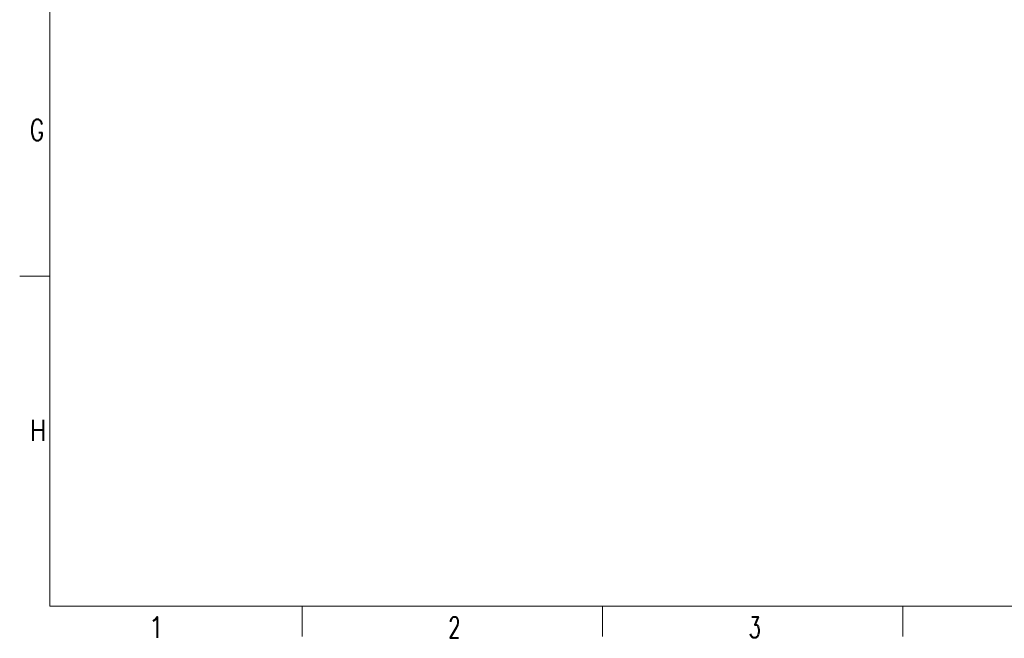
# Model space of a CAD drawing. Header units: inches. Extents: x 0 to 23760, y -13 to 16800.
# Tile 1 of 256: x 0 to 6556, y -13 to 4109. Entities that reach past the tile are written whole.
import ezdxf

# ---------------------------------------------------------------- set-up
doc = ezdxf.new("R2010")
doc.units = ezdxf.units.IN
doc.layers.add('210', color=7, linetype='Continuous', true_color=0xffffff)
doc.styles.add('latin_extended', font='simplex.shx')

msp = doc.modelspace()

# ---------------------------------------------------------------- linework, layer by layer
at = {"layer": '210', "color": 7, "linetype": 'Continuous', "lineweight": 18}
for p, q in [((200, 200), (200, 16600)), ((200, 2400), (0, 2400)), ((200, 200), (23560, 200)), ((1880, 0), (1880, 200)), ((3880, 0), (3880, 200)), ((5880, 0), (5880, 200))]:
    msp.add_line(p, q, dxfattribs=at)

# ---------------------------------------------------------------- texts
at = {"layer": '210', "color": 211, "linetype": 'Continuous', "lineweight": 18, "char_height": 140, "attachment_point": 7, "line_spacing_factor": 0.963855, "style": 'latin_extended'}
for s, insert in [('\\W0.7656;G', (67.11, 3303.644)), ('\\W0.8203;H', (67.11, 1303.644)), ('\\W0.6563;2', (2855.328, -10.697)), ('\\W0.6563;3', (4855.328, -10.697)), ('\\W0.9188;1', (855.328, -10.697))]:
    msp.add_mtext(s, dxfattribs=dict(at, insert=insert))

doc.saveas('drawing.dxf')
